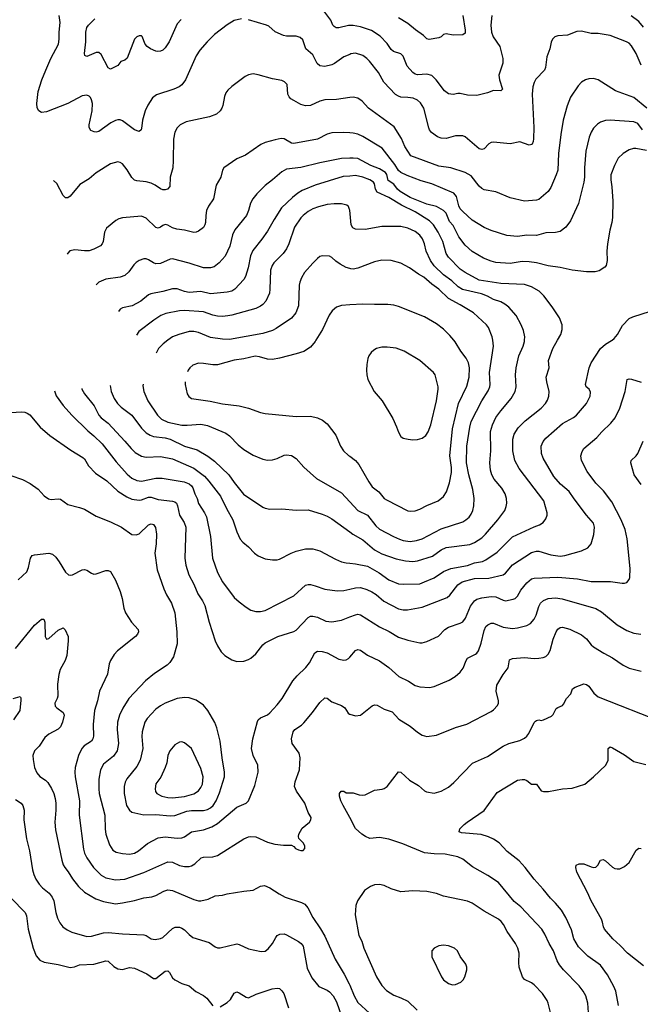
# Model space of a CAD drawing. Header units: inches. Extents: x 884691 to 1028259, y 526745 to 653629.
# Tile 224 of 241: x 997226 to 1002443, y 634419 to 642695. Entities that reach past the tile are written whole.
import ezdxf

# ---------------------------------------------------------------- set-up
doc = ezdxf.new("R2010")
doc.units = ezdxf.units.IN
doc.header["$MEASUREMENT"] = 0
for name, color, linetype in [('A9693', 7, 'Continuous'), ('A9694', 7, 'Continuous'), ('B0603', 7, 'Continuous'), ('B0604', 7, 'Continuous')]:
    doc.layers.add(name, color=color, linetype=linetype)

msp = doc.modelspace()

# ---------------------------------------------------------------- linework, layer by layer
at = {"layer": 'A9693', "color": 6}
for points, elevation in [([(998471.7, 640000), (998431.1, 639970), (998393, 639930), (998374.3, 639892.6)], 4000), ([(999715.4, 640000), (999709.3, 639990), (999670, 639942.2), (999613.5, 639906.5), (999550, 639885.5), (999409.8, 639850.2), (999350, 639839.7), (999310, 639840.8), (999241, 639861), (999206.4, 639866.4), (999110, 639845.4), (999030, 639833.6), (998890, 639795.3), (998850, 639794.3), (998770, 639805.8), (998730, 639806.6), (998681.2, 639790), (998656.8, 639770), (998641.5, 639750), (998635.9, 639734.3)], 4100), ([(998263.2, 639630.5), (998262.3, 639617.7), (998270.9, 639570), (998303.3, 639490), (998384.1, 639370), (998417.1, 639337.1), (998470, 639312), (998590, 639286.6), (998634.1, 639285.9), (998750, 639296.5), (998803.7, 639283.7), (998959.2, 639219.2), (998990, 639196), (999062, 639122), (999110, 639081.1), (999190, 639034.9), (999270, 639002.1), (999310, 638993.9), (999350, 638995.8), (999390, 639007.4), (999450, 639034.8), (999470, 639038.6), (999510.7, 639030.7), (999550, 639005.9), (999613.9, 638933.9), (999719.9, 638839.9), (999930, 638717), (1000000, 638643.7)], 4000), ([(998618.1, 639649.8), (998617.2, 639630), (998635.1, 639550), (998648, 639528), (998671.5, 639511.5), (998827.3, 639487.3), (998930, 639466), (999070, 639448), (999149.6, 639429.6), (999250, 639394.1), (999290, 639385.2), (999550, 639358.5), (999670, 639361.5), (999730, 639347.7), (999770.2, 639330), (999810, 639297.5), (999882.8, 639202.8), (999922.9, 639110), (999949.5, 639070), (999990, 639032.5), (1000000, 639025.4)], 4100), ([(997519.4, 639575.8), (997533.7, 639533.7), (997591.7, 639451.6), (997664.8, 639370), (997798, 639238), (997850, 639197.6), (997920.5, 639130), (998038.1, 638978.1), (998130, 638875.3), (998170, 638842.3), (998210, 638821.7), (998250, 638815.7), (998370, 638841.2), (998422.3, 638842.3), (998609.3, 638809.3), (998650, 638793.3), (998670, 638777.8), (998680.9, 638760.9), (998698, 638710), (998717.9, 638670), (998730, 638629.3), (998779.7, 638550), (998795.5, 638515.5), (998829.6, 638350), (998846.9, 638170), (998888.8, 638048.8), (998930.7, 637970.7), (999030, 637837.1), (999070, 637800.9), (999130, 637756.3), (999170, 637732.2), (999210, 637719.9), (999250, 637719.5), (999290, 637729.7), (999530, 637853.2), (999630, 637940.7), (999650, 637946.7), (999670, 637946.4), (999710, 637936.1), (999790, 637908.4), (999894.6, 637894.6), (999950, 637896.4), (1000000, 637908)], 3700), ([(997747.6, 639595.9), (997749.6, 639590), (997770.6, 639550), (997851, 639450), (997890.8, 639370), (997910, 639348.3), (997970, 639302.4), (998110, 639153.2), (998161.9, 639090), (998197.9, 639057.9), (998250, 639027.7), (998290, 639017.4), (998410, 639022.3), (998510, 639005.1), (998690, 638925.3), (998778.5, 638858.5), (998816.6, 638816.6), (998914.2, 638690), (998965.1, 638585.1), (999018.1, 638490), (999051.1, 638390), (999079.5, 638330), (999102.7, 638302.7), (999150, 638263.8), (999201, 638210), (999230, 638188.3), (999290, 638164.3), (999350, 638153.8), (999390, 638154.3), (999410, 638160.4), (999508.2, 638211.8), (999550, 638227.4), (999630, 638248), (999690, 638246.8), (999750, 638230), (999880.7, 638160.7), (999930, 638139.3), (999970, 638128.5), (1000000, 638125.7)], 3800), ([(997987.6, 639619.6), (997996, 639570), (998019.6, 639510), (998048.2, 639470), (998078.9, 639438.9), (998170, 639370), (998250, 639262.9), (998290, 639223.1), (998321.9, 639201.9), (998350, 639190.9), (998450, 639179.5), (998490, 639168.6), (998610, 639110.8), (998718.4, 639078.4), (998806.7, 639026.7), (998863.7, 638983.7), (998984.5, 638870), (999030, 638804.4), (999107.8, 638707.8), (999270, 638598.2), (999290, 638588.6), (999330, 638582.2), (999430, 638584.9), (999550, 638572), (999650, 638575.7), (999770, 638538.4), (999810, 638522.7), (999850, 638499.7), (1000000, 638389.9)], 3900), ([(997073, 639387), (997237.9, 639397.9), (997270, 639396.1), (997290, 639388.3), (997310, 639373.5), (997399.2, 639270), (997480.3, 639200.3), (997655.4, 639075.4), (997756.5, 639016.5), (997770, 639003.1), (997805.1, 638945.1), (997863, 638883), (997957.6, 638817.6), (998050, 638733.2), (998125.5, 638685.5), (998170, 638665.3), (998230, 638656.3), (998250, 638659), (998310, 638681.6), (998330, 638681.9), (998390, 638661.7), (998510, 638649.3), (998530, 638641.9), (998543, 638630), (998553.4, 638610), (998570.5, 638530), (998609.1, 638469.1), (998622.7, 638430), (998613, 638170), (998623.7, 638110), (998648.4, 638030), (998690.3, 637950), (998724.3, 637870), (998764.1, 637810), (998783.5, 637770), (998817.6, 637630), (998870, 637473.6), (998890, 637431.1), (998920.9, 637380.9), (998950.1, 637350.1), (999010, 637314.7), (999050, 637301.8), (999110, 637304.5), (999150, 637317.5), (999170, 637329.6), (999210, 637363.6), (999270, 637441.1), (999290, 637458.1), (999395.4, 637510), (999530, 637553.9), (999550, 637564.5), (999650, 637669.1), (999670, 637680.2), (999690, 637682.8), (999730, 637672.8), (999800, 637640), (999850, 637633.5), (999930, 637648.1), (1000000, 637674.9)], 3600), ([(997150, 638865), (997250, 638829.5), (997315.2, 638795.2), (997381.6, 638750), (997432.2, 638692.2), (997467.7, 638667.7), (997490, 638662.2), (997550, 638667.8), (997570, 638665.5), (997630, 638619.1), (997730, 638595.6), (997770, 638581.6), (997870, 638521.1), (997990, 638474.5), (998083, 638430), (998170, 638368.9), (998204.6, 638364.6), (998230, 638373.9), (998310, 638449.7), (998330, 638457), (998350, 638452), (998367, 638427), (998377, 638370), (998372.9, 638290), (998361.2, 638210), (998382.6, 638070), (998437, 637910), (998460.1, 637860.1), (998501.3, 637790), (998528.8, 637710), (998548.1, 637550), (998549.8, 637450), (998520.1, 637340.1), (998489.3, 637290.7), (998465.9, 637270), (998359.3, 637200.7), (998282.9, 637137.1), (998144, 636990), (998091.8, 636908.2), (998063.9, 636850), (998049, 636790), (998045.8, 636730), (998056, 636610), (998046.7, 636550), (998014.7, 636505.3), (997930, 636436.2), (997904.6, 636390), (997892.4, 636312.4), (997889.8, 636229.8), (997894.8, 636190), (997942.2, 636010), (997943.3, 635890), (997949.5, 635849.5), (997980.5, 635760.5), (998010, 635713.9), (998037.7, 635697.7), (998090, 635687.2), (998150, 635682.3), (998190.7, 635689.3), (998224.7, 635710), (998299.9, 635770), (998390, 635819.2), (998450, 635826.6), (998550, 635816.8), (998590, 635819.2), (998610, 635827.6), (998671.6, 635868.4), (998770, 635886.3), (998841.7, 635910), (998890, 635939.4), (999050, 636076.7), (999130, 636109.5), (999150, 636128.5), (999202.7, 636257.3), (999230.7, 636370), (999226.8, 636430), (999188.6, 636510), (999174.2, 636570), (999185.4, 636650), (999224.4, 636795.6), (999231.1, 636808.9), (999250, 636826.5), (999310, 636852.7), (999330, 636869.4), (999390, 636934.9), (999433.1, 636990), (999521.6, 637138.4), (999559.2, 637180.8), (999630.9, 637249.1), (999661.6, 637290), (999707.2, 637372.8), (999730, 637388.6), (999770, 637383.9), (999810, 637372.2), (999910, 637320.7), (999950, 637311.3), (999970, 637314.2), (999990, 637324.4), (1000000, 637336)], 3500), ([(997212, 637988), (997284.5, 638055.5), (997299.5, 638090), (997316.3, 638170), (997329.6, 638190.4), (997350, 638197.9), (997470, 638211.1), (997501.5, 638201.5), (997530, 638177), (997558.7, 638138.7), (997610, 638051.3), (997635.5, 638030), (997650, 638026.1), (997670, 638028.9), (997750, 638072.3), (997770, 638074.4), (997790, 638068), (997830, 638041.7), (997850, 638035.8), (997870, 638037.2), (997950, 638064), (997970, 638066.1), (997990, 638058), (998030, 637983.2), (998070.1, 637889.9), (998088.5, 637830), (998100.8, 637750), (998114.4, 637710), (998165.1, 637630), (998221.1, 637570), (998224.8, 637550), (998216.8, 637530), (998198.2, 637510), (998046.9, 637390), (998020.3, 637359.7), (997988.8, 637310), (997978.9, 637281.1), (997965.2, 637194.8), (997896.4, 637050), (997879.9, 636970), (997855.6, 636890), (997842.3, 636770), (997845.8, 636674.2), (997841.6, 636650), (997829.1, 636630), (997769, 636591), (997749, 636570), (997720.5, 636510), (997693.1, 636410), (997688.8, 636370), (997691.2, 636330), (997730, 636130), (997727.2, 636010), (997762.2, 635722.2), (997770.8, 635690), (997789.1, 635650), (997846.2, 635570), (997910, 635503.7), (997950, 635483.2), (998030, 635464.9), (998110, 635471.5), (998270, 635526.7), (998470, 635617.4), (998510, 635614), (998570, 635586.8), (998610, 635576.9), (998650, 635578.1), (998670, 635583.5), (998699.3, 635600.7), (998750.9, 635649.1), (998770, 635656), (998850, 635659.9), (998890, 635671.3), (999110, 635810.6), (999150, 635828), (999170, 635830.6), (999210, 635826.6), (999310, 635781.5), (999370, 635764.6), (999443.5, 635756.5), (999510, 635757.8), (999530, 635745.8), (999545, 635730), (999570, 635716.6), (999590, 635711), (999607.9, 635712.1), (999623.1, 635730), (999622.5, 635750), (999610, 635777.7), (999573.4, 635813.4), (999569.8, 635830), (999573.6, 635850), (999601.3, 635898.7), (999661.1, 635950), (999674.1, 635970), (999676.6, 635990), (999651.7, 636031.7), (999621.7, 636110), (999551.9, 636210), (999536.2, 636250), (999542.2, 636290), (999578.3, 636390), (999585.2, 636490), (999574.9, 636530), (999517, 636610), (999512.1, 636650), (999525.3, 636710), (999538.9, 636730), (999594, 636766), (999614.4, 636785.6), (999688.8, 636871.2), (999750, 636954.6), (999790, 636994.1), (999810, 636992.3), (999850, 636962.7), (999932.4, 636930), (999960.4, 636910), (999986.8, 636866.8), (999997.3, 636857.3), (1000000, 636856.6)], 3400), ([(997190, 637408.9), (997350, 637604.6), (997410, 637657.4), (997430, 637656.9), (997436.4, 637630), (997441.3, 637510), (997450, 637487.4), (997470, 637493.3), (997550, 637563), (997590, 637583.2), (997607.8, 637567.8), (997632.7, 637510), (997634, 637474), (997621.9, 637350), (997609.1, 637310), (997567.4, 637232.6), (997553.8, 637190), (997542.7, 637110), (997546, 637010), (997541.8, 636990), (997521.8, 636950), (997525.3, 636925.3), (997537.7, 636910), (997590.7, 636870.7), (997598.7, 636850), (997585.5, 636790), (997569.1, 636750.9), (997549.1, 636730.9), (997471.6, 636690), (997438.4, 636661.6), (997390.9, 636590), (997350, 636548.3), (997336.8, 636510), (997337.8, 636477.8), (997350.8, 636410), (997370, 636366.1), (997394.2, 636334.2), (997443.3, 636303.3), (997463.2, 636283.2), (997494.3, 636234.3), (997513.7, 636190), (997524.6, 636150), (997528.5, 636110), (997529.4, 636050), (997522, 635950), (997525.7, 635885.7), (997579.8, 635630), (997592.1, 635592.1), (997604.4, 635570), (997633, 635533), (997670, 635472.5), (997718.9, 635410), (997770, 635362.9), (997865.3, 635305.3), (997930, 635282), (998030, 635264.7), (998090, 635271.5), (998190, 635290.9), (998270, 635313.5), (998337.1, 635322.9), (998370, 635334.8), (998436.4, 635370), (998470, 635381.4), (998510, 635375.3), (998690, 635299.4), (998730, 635290.1), (998750, 635290.1), (998810, 635302.1), (998870, 635331.3), (998930, 635335.8), (998970, 635346.7), (999109.2, 635370.8), (999190, 635377.7), (999250, 635411.6), (999283.1, 635416.9), (999330, 635398.1), (999406.5, 635346.5), (999458.4, 635318.4), (999594.8, 635274.8), (999622, 635262), (999649.2, 635229.2), (999689.7, 635150), (999754.5, 635054.5), (999790.6, 634990.6), (999879.4, 634799.4), (999952.7, 634672.7), (999995.3, 634590), (1000000, 634579.1)], 3300), ([(997170, 636990.1), (997230, 637005.2), (997235.2, 636995.2), (997235.7, 636975.7), (997226, 636890), (997174.8, 636810)], 3200), ([(1000000, 635989.6), (999945.5, 636090), (999926.9, 636130), (999915.6, 636170), (999915, 636190), (999928.2, 636210), (999950, 636210.2), (999970, 636197.3), (1000000, 636196.9)], 3300), ([(997190, 636139.5), (997237.4, 636110), (997252.8, 636090), (997262.7, 636050), (997260.2, 635970), (997282, 635810), (997307.7, 635710), (997333.5, 635550), (997344.8, 635510), (997362.1, 635470), (997390, 635430.1), (997418.8, 635398.8), (997473.6, 635353.6), (997499.7, 635319.7), (997512.9, 635290), (997530.3, 635190.3), (997543.7, 635143.7), (997563.7, 635103.7), (997589.8, 635069.8), (997624.2, 635044.2), (997664.6, 635024.6), (997790, 634988.9), (997830, 634992.3), (997930, 635020.9), (997970, 635021.8), (998090, 635011.4), (998270, 635003.8), (998290, 634996.5), (998330, 634970.5), (998364.5, 634964.5), (998408.8, 634971.2), (998430, 634981), (998510, 635057), (998533.3, 635066.8), (998570, 635067.4), (998590, 635059.9), (998610, 635045.5), (998650, 635006), (998682.1, 634982.1), (998819.3, 634939.3), (998870, 634902.7), (998890, 634893.5), (998910, 634893.8), (999050, 634926.4), (999070, 634922.5), (999150, 634886), (999255.6, 634864.4), (999290, 634867.2), (999315.7, 634884.3), (999350.5, 634929.5), (999377.9, 634982.1), (999390, 634996.2), (999411.8, 635008.2), (999448.7, 635011.3), (999470, 635003.8), (999570, 634947.8), (999593.4, 634930), (999607.8, 634907.8), (999642.5, 634722.4), (999681.6, 634641.6), (999742.1, 634570), (999810, 634539.1), (999830, 634523.7), (999859.9, 634490), (999890, 634439), (999933.5, 634310)], 3200), ([(997153, 635310), (997271.6, 635190), (997283.5, 635163.5), (997296.1, 635050), (997339.5, 634890), (997365.7, 634825.7), (997396.2, 634790), (997432.7, 634772.7), (997550, 634752.5), (997650, 634727.4), (997686.9, 634733.1), (997730, 634750), (997850, 634755.6), (997950, 634783.2), (997970, 634781.2), (998017.9, 634737.9), (998050, 634718.6), (998090, 634710.5), (998150, 634727.3), (998190, 634722), (998295.3, 634675.3), (998350, 634635.2), (998370, 634637.4), (998450, 634698.2), (998470, 634701.1), (998486.6, 634686.6), (998510, 634642.7), (998530, 634623.6), (998590, 634594), (998650, 634573.5), (998705.6, 634525.6), (998772, 634492), (998798.9, 634470), (998850, 634406.9)], 3100), ([(998910, 634397.7), (998970, 634434.1), (998999, 634461), (999030, 634511.8), (999050, 634523), (999070, 634516.9), (999130, 634478.5), (999150, 634474.4), (999215, 634505), (999349.4, 634549.4), (999390, 634555.6), (999410, 634550.8), (999430, 634533.7), (999445.9, 634510), (999486.7, 634390)], 3100)]:
    msp.add_lwpolyline(points, dxfattribs=dict(at, elevation=elevation))
for points, elevation in [([(998610, 636998.1), (998550, 636988.2), (998450, 636949.1), (998410, 636928.1), (998370, 636899.3), (998297.2, 636822.8), (998278.9, 636790), (998254.5, 636710), (998253.5, 636670), (998262.2, 636570), (998239, 636470), (998210, 636416.6), (998125.7, 636314.3), (998112.7, 636287.3), (998105, 636250), (998104.2, 636190), (998124.3, 636090), (998148.1, 636050), (998170, 636035.1), (998270, 636011.9), (998370, 636014.7), (998490, 636003.9), (998530, 636006.1), (998630, 636043.1), (998671.3, 636048.7), (998771.4, 636048.6), (998804, 636056), (998830, 636070), (998852.4, 636090), (998877.7, 636130), (998904.3, 636195.7), (998946.3, 636330), (998948.3, 636370), (998926.8, 636490), (998911.9, 636630), (998884.2, 636744.2), (998867.8, 636787.8), (998808.5, 636888.5), (998772.4, 636932.4), (998710, 636976.4), (998650, 636995.6)], 3600), ([(998590, 636624.3), (998570, 636623), (998530, 636600.8), (998486.7, 636550), (998471.2, 636510), (998462.2, 636450), (998450, 636409.8), (998411.6, 636328.4), (998370, 636271.3), (998364.6, 636230), (998368.3, 636208.3), (998379.2, 636190), (998420.2, 636170), (998470, 636158.5), (998510, 636154.8), (998610, 636166.2), (998690, 636188.6), (998730, 636214.1), (998750, 636240.3), (998762, 636270), (998767.7, 636330), (998750, 636400.8), (998669.6, 636569.6), (998610, 636615.6)], 3700)]:
    msp.add_lwpolyline(points, close=True, dxfattribs=dict(at, elevation=elevation))
at = {"layer": 'A9694', "color": 6}
for points, elevation in [([(999090, 642702.6), (999030, 642687.5), (998970, 642652.7), (998862.6, 642570), (998801.1, 642510), (998741.1, 642438.9), (998709, 642391), (998619.8, 642190), (998590, 642147.9), (998566.1, 642130), (998521.2, 642110), (998375.5, 642064.5), (998341.7, 642038.2), (998303.1, 641976.9), (998281.1, 641930), (998257.1, 641850), (998250, 641781.1), (998245.7, 641770), (998230, 641755.5), (998190, 641770.2), (998090, 641843.9), (998070, 641851.8), (998050, 641853.1), (998030, 641848.9), (997990.7, 641829.3), (997890, 641755.7), (997870, 641750.9), (997853.1, 641753.1), (997824.9, 641764.9), (997811, 641790), (997809.9, 641810), (997836.4, 641930), (997837.4, 641990), (997830, 642022.2), (997819.9, 642039.9), (997810, 642051.9), (997790, 642061.2), (997750, 642055.6), (997629.9, 641990.1), (997450, 641920.1), (997410, 641914.8), (997387.7, 641927.7), (997373.9, 641953.9), (997369.4, 641990), (997382.3, 642090), (997411.2, 642188.8), (997444.5, 642270), (997488.2, 642370), (997551.7, 642490), (997557.4, 642530), (997557.1, 642590), (997567.4, 642670), (997557.7, 642730)], 3400), ([(998584, 642696), (998550, 642660.1), (998482.4, 642510), (998450, 642459.5), (998430, 642439.3), (998410, 642430.3), (998387.8, 642427.8), (998370, 642429.9), (998326.5, 642450), (998298.3, 642470), (998280.1, 642490), (998254.9, 642554.9), (998250, 642560.3), (998230, 642559.5), (998210, 642550.4), (998190, 642529.8), (998130, 642372.7), (998110, 642355.2), (998077.5, 642342.5), (998051.1, 642308.9), (997990, 642278.7), (997970, 642289), (997910, 642402), (997890, 642418.1), (997870, 642419.7), (997790, 642384.9), (997774.2, 642394.3), (997769.9, 642410), (997781.8, 642510), (997782.5, 642590), (997791.6, 642630), (997803.7, 642650), (997857.8, 642702.2)], 3300), ([(1000000, 642403.1), (999950, 642381.5), (999873.5, 642326.5), (999850, 642315.2), (999790, 642301.8), (999750, 642308.2), (999727.7, 642327.7), (999690, 642399.2), (999632.1, 642450), (999604.9, 642524.9), (999585.2, 642545.2), (999550, 642556.4), (999470, 642557.6), (999442.5, 642562.5), (999373, 642593), (999319.6, 642639.6), (999300.7, 642650), (999150, 642694.9)], 3400), ([(1000000, 642644.9), (999990, 642644.9), (999910, 642627), (999887.2, 642627.2), (999870, 642636.6), (999859.2, 642650), (999840.3, 642690), (999783.8, 642770)], 3300), ([(1000000, 642040), (999890, 642022.7), (999790, 642020.1), (999750, 642009.3), (999670, 641973.4), (999629.7, 641969.7), (999590, 641983.1), (999530, 642015.5), (999505.9, 642030), (999490, 642045.9), (999479.4, 642070), (999474.7, 642150), (999453.5, 642173.5), (999430, 642184.3), (999350, 642197.1), (999230, 642232.1), (999190, 642239.4), (999150, 642231.6), (999122, 642218), (999010, 642134.2), (998976.4, 642103.6), (998959.6, 642080.5), (998946.3, 642050), (998933.8, 641973.8), (998924.8, 641950), (998910, 641927.9), (998879.7, 641900.3), (998822.6, 641877.4), (998624.5, 641835.5), (998575.4, 641810), (998550, 641786.8), (998530.4, 641749.6), (998519.4, 641690), (998517.5, 641510), (998512.7, 641450), (998491.6, 641370), (998486.7, 641293.3), (998468.5, 641271.5), (998450, 641265), (998430, 641266.2), (998410, 641272.5), (998364.4, 641304.4), (998330, 641321), (998290, 641330.9), (998210, 641339.7), (998190, 641346.7), (998170, 641368.6), (998130, 641431.8), (998090, 641482.2), (998070, 641495.2), (998050, 641499.3), (997990, 641484.7), (997870, 641409), (997810, 641357.1), (997731.3, 641308.7), (997650, 641210.5), (997630, 641196.9), (997610, 641198.3), (997590, 641216.5), (997538.6, 641318.6), (997509.6, 641342.8)], 3500), ([(1000000, 641742.6), (999950, 641746), (999850, 641743.9), (999810, 641732.9), (999730, 641689.9), (999530, 641652.9), (999510, 641657.7), (999450, 641694.6), (999423.8, 641696.2), (999373.7, 641686.3), (999290, 641662.6), (999252.9, 641647.1), (999124.4, 641555.6), (999050, 641526.4), (998942, 641450), (998930.1, 641429.9), (998916.9, 641370), (998876.8, 641303.2), (998853.8, 641190), (998813.5, 641126.5), (998797.1, 641090), (998790.3, 641050), (998788.9, 640990), (998782.5, 640970), (998770, 640947.8), (998730, 640916.4), (998710, 640908.4), (998690, 640906.5), (998610, 640926.5), (998545.9, 640934.1), (998510, 640944.8), (998470, 640967.7), (998450, 640972.5), (998430, 640966.4), (998410, 640950.7), (998390, 640943.6), (998370, 640949.2), (998290, 641027.8), (998250, 641043), (998090, 641028.3), (998060.2, 641019.8), (998034.1, 641005.9), (997957, 640943), (997939, 640910), (997928.4, 640830), (997920.4, 640810), (997905, 640795), (997850, 640766.7), (997810, 640752.7), (997770, 640751.4), (997690, 640761.9), (997648.7, 640751.3), (997630, 640731.4), (997625.6, 640724.4)], 3600), ([(1000000, 641530.4), (999930, 641527.5), (999750, 641491.4), (999590, 641452.7), (999470, 641439.1), (999430, 641415.8), (999351.8, 641348.2), (999290, 641302.3), (999218.4, 641230), (999186.6, 641190), (999166.2, 641153.8), (999150.3, 641090), (999131.6, 641050), (999033.3, 640930), (999014.6, 640885.4), (998991.4, 640790), (998952.1, 640707.9), (998901.5, 640650), (998861.7, 640618.3), (998830, 640609.5), (998770, 640608.8), (998650, 640648.8), (998510, 640685.2), (998490, 640682.9), (998410, 640646.9), (998370, 640644), (998350, 640651.4), (998310, 640676.6), (998290, 640684.1), (998270, 640684.7), (998230, 640671.6), (998204.6, 640655.4), (998185.1, 640634.9), (998144.6, 640575.4), (998110, 640546.1), (998070, 640529.7), (997950, 640514), (997890.6, 640489.4), (997870.4, 640469.6), (997869.4, 640467.5)], 3700), ([(1000000, 641380.5), (999944, 641376), (999710, 641303.4), (999601.7, 641258.3), (999564, 641236), (999519.5, 641200.5), (999427.8, 641112.2), (999364.5, 641015.5), (999310, 640916.7), (999262.5, 640850), (999184.9, 640755.1), (999167, 640710), (999147, 640610), (999123.5, 640536.5), (999110, 640510.4), (999034.4, 640430), (999010, 640412.3), (998970, 640404.3), (998830, 640391.4), (998750, 640409.7), (998650, 640402.5), (998610, 640409.9), (998550, 640431.8), (998510, 640433.9), (998430, 640409.3), (998328.9, 640391.1), (998310, 640382.2), (998244.5, 640330), (998172.5, 640290), (998090, 640272.4), (998070, 640260.5), (998057.6, 640242.1)], 3800), ([(1000000, 641095), (999999.6, 641099.6), (999990, 641123.6), (999975.7, 641135.7), (999930, 641146.2), (999870, 641147.4), (999810, 641140.3), (999737.6, 641122.4), (999690, 641104.1), (999650, 641081.7), (999610, 641050.3), (999590, 641028.1), (999536.7, 640950), (999488.2, 640810), (999468.5, 640770), (999439.6, 640730), (999362.6, 640650), (999348.6, 640630), (999335.6, 640590), (999329.6, 640430), (999324.6, 640395.4), (999294.1, 640330), (999270, 640302.3), (999250, 640286.6), (999210, 640266.4), (999010, 640210.2), (998975.1, 640204.9), (998930, 640201.3), (998890, 640204.4), (998850, 640212.3), (998770, 640239), (998610, 640251), (998570, 640247.6), (998455, 640225), (998412.6, 640207.4), (998354.3, 640170), (998226.7, 640073.3), (998207.8, 640043.7)], 3900), ([(1000000, 640603.6), (999970, 640613.3), (999920.9, 640640.9), (999884.9, 640664.9), (999850, 640696.1), (999830, 640706.9), (999770, 640711.5), (999750, 640703.4), (999730, 640688.3), (999690, 640649.4), (999620.1, 640570), (999593.7, 640526.3), (999580.4, 640490), (999576.2, 640463.8), (999569.6, 640290), (999548.5, 640230), (999510, 640186.1), (999381.8, 640098.2), (999350, 640083.3), (999270, 640057.5), (998990, 640006.6), (998930, 640009.6), (998830, 640024.2), (998730, 640065.6), (998690, 640074.7), (998650, 640074.8), (998563.7, 640050), (998510, 640028.3), (998471.7, 640000)], 4000), ([(1000000, 640296.9), (999930, 640292), (999890, 640278.3), (999852.2, 640247.8), (999828.5, 640211.5), (999770.4, 640090), (999715.4, 640000)], 4100)]:
    msp.add_lwpolyline(points, dxfattribs=dict(at, elevation=elevation))
at = {"layer": 'B0603', "color": 6}
for points, elevation in [([(1000000, 638643.7), (1000070, 638570.4), (1000150, 638529.2), (1000220.8, 638440.8), (1000250, 638412.3), (1000369.1, 638350), (1000417.9, 638330), (1000450, 638318.8), (1000510, 638308.7), (1000563, 638317), (1000609.8, 638330.2), (1000770, 638415.6), (1000950, 638475), (1000976.5, 638490), (1001005.2, 638514.8), (1001022, 638538), (1001036.2, 638570), (1001045.2, 638610), (1001046.4, 638670), (1001034.1, 638746), (1001001.7, 638870), (1000981.7, 638970), (1000986.3, 639110), (1001010.8, 639269.1), (1001022.8, 639317.2), (1001111, 639490), (1001164, 639576), (1001179.7, 639610), (1001182.3, 639630), (1001176.8, 639730), (1001208.8, 639950), (1001202.8, 640000)], 4000), ([(1000000, 638125.7), (1000050, 638120.9), (1000150, 638101.4), (1000247, 638047), (1000330, 637988), (1000410, 637953.1), (1000450, 637950), (1000590, 637953.4), (1000630, 637969.8), (1000710, 638004.3), (1000790, 638056.2), (1000850, 638082.7), (1000990, 638107.1), (1001050, 638129.4), (1001117.7, 638142.3), (1001145.9, 638154.1), (1001240.2, 638219.8), (1001370, 638348.9), (1001550, 638432.8), (1001597.3, 638450), (1001626.9, 638470), (1001650, 638500.2), (1001660.1, 638530), (1001660.1, 638550), (1001633.5, 638650), (1001424, 638924), (1001388.3, 638990), (1001372.8, 639070), (1001370.9, 639169.1), (1001383.6, 639210), (1001415.3, 639264.7), (1001476.5, 639323.5), (1001610.8, 639429.2), (1001647.6, 639470), (1001663.2, 639496.8), (1001674.7, 639530), (1001677.4, 639570), (1001656.4, 639650), (1001651.9, 639690), (1001677.7, 639770), (1001672, 639830), (1001709, 639930), (1001746.8, 640000)], 3800), ([(1000000, 639025.4), (1000049.7, 638989.7), (1000077.5, 638957.5), (1000160.1, 638810), (1000189.1, 638769.1), (1000246, 638726), (1000290, 638671.6), (1000310, 638658.4), (1000490, 638568), (1000510, 638563.7), (1000550, 638566.2), (1000590, 638579.7), (1000650, 638612), (1000744.5, 638650), (1000790, 638687.8), (1000814.1, 638725.9), (1000837.9, 638802.1), (1000857, 638890), (1000856.3, 638930), (1000841.6, 639030), (1000864.7, 639255.3), (1000913.7, 639470), (1000985.3, 639614.7), (1001005.6, 639690), (1001007.3, 639770), (1000998.5, 639810), (1000980.2, 639850), (1000933.3, 639910), (1000886.3, 639986.3), (1000875.1, 640000)], 4100), ([(1000000, 638389.9), (1000027.2, 638370), (1000110, 638323), (1000210, 638238.6), (1000270, 638204.6), (1000390, 638163), (1000470, 638146), (1000530, 638141.9), (1000570, 638147.9), (1000695.3, 638184.7), (1000770, 638238.1), (1000810, 638257.8), (1001010, 638285), (1001050, 638301.6), (1001110, 638341.3), (1001140.6, 638370), (1001246.6, 638490), (1001304.1, 638570), (1001316.7, 638603.3), (1001320.1, 638630), (1001317.5, 638670), (1001306.1, 638710), (1001278.5, 638758.5), (1001214, 638834), (1001195.5, 638870), (1001183, 638910), (1001177.9, 638970), (1001185.9, 639070), (1001185.3, 639234.7), (1001199.7, 639290), (1001230, 639351.8), (1001270, 639406.9), (1001357.1, 639510), (1001392.1, 639570), (1001399.3, 639610), (1001394, 639710), (1001399.2, 639770), (1001422, 639870), (1001457.6, 639950), (1001470, 639990), (1001470.3, 640000)], 3900), ([(1000000, 637908), (1000050, 637919.6), (1000090, 637921.5), (1000145.4, 637905.5), (1000187.1, 637887.1), (1000223, 637863), (1000287.2, 637807.2), (1000410, 637742.7), (1000450, 637734.6), (1000485.2, 637734.8), (1000610, 637756.1), (1000820.5, 637839.5), (1000842.4, 637857.7), (1000910, 637943.7), (1000945.6, 637970), (1001050, 637999), (1001170, 638001.2), (1001290, 638028.6), (1001310, 638043.8), (1001370, 638114.2), (1001530, 638217.9), (1001570, 638228), (1001590, 638227.1), (1001690, 638198), (1001770, 638185.7), (1001810, 638191.9), (1001948.9, 638231.1), (1002003.3, 638256.7), (1002030.8, 638290), (1002052.7, 638367.3), (1002059.2, 638430), (1002050, 638464.5), (1001989.9, 638530), (1001886.4, 638666.4), (1001845.2, 638730), (1001773.4, 638790), (1001716.8, 638856.8), (1001625.4, 639010), (1001613.6, 639050), (1001610.3, 639110), (1001627.1, 639150), (1001650, 639177.7), (1001790, 639301.8), (1001880.7, 639350), (1001907.1, 639370), (1001992.3, 639470), (1002021.3, 639530), (1002023.8, 639563.8), (1002014, 639590), (1001987.6, 639610), (1001981.4, 639630), (1002014.3, 639770), (1002029, 639810), (1002108.3, 639931.6), (1002150, 639968.4), (1002202.5, 639997.6), (1002205.5, 640000)], 3700), ([(1000000, 637674.9), (1000050, 637693.9), (1000070, 637697), (1000090, 637693.9), (1000250, 637592.3), (1000331.4, 637551.4), (1000410, 637504.9), (1000490, 637478.8), (1000590, 637457.2), (1000610, 637456.9), (1000650, 637468.6), (1000745.7, 637514.3), (1000800.7, 637570), (1000830, 637589.7), (1000930, 637622.2), (1000950, 637633.5), (1000974.9, 637665.1), (1001015.6, 637764.4), (1001050, 637809.1), (1001070, 637823.1), (1001110, 637835.7), (1001190, 637846.6), (1001230, 637843.3), (1001290, 637815.2), (1001310, 637811.4), (1001375.8, 637824.2), (1001390, 637830.6), (1001410, 637849.4), (1001439.4, 637900.6), (1001490, 637961.7), (1001530, 637994.1), (1001550, 638002), (1001750, 638010.2), (1001916.7, 637996.7), (1002030, 637972.4), (1002193.7, 637973.8), (1002290, 637958.1), (1002310, 637957.9), (1002330, 637965.5), (1002350, 637989.1), (1002354.6, 638005.5), (1002358.7, 638081.3), (1002331.9, 638331.9), (1002315.1, 638410), (1002282.1, 638490), (1002203.2, 638643.2), (1002133.7, 638733.7), (1002070, 638800.1), (1001996.8, 638896.8), (1001949.1, 638990), (1001943.2, 639030), (1001953.9, 639066.1), (1001968.8, 639091.2), (1002078, 639182), (1002120.3, 639230), (1002196.4, 639303.6), (1002230.7, 639349.3), (1002271.4, 639430), (1002317.4, 639570), (1002332.6, 639670), (1002350, 639677.2), (1002370, 639674.5), (1002450, 639647.4)], 3600), ([(1002450, 638787.8), (1002390.8, 638870), (1002362.7, 638970), (1002365.4, 638990), (1002407.8, 639030), (1002422.2, 639050), (1002467.9, 639152.1)], 3500), ([(1000000, 637336), (1000050, 637393.9), (1000070, 637402.6), (1000090, 637396.2), (1000150, 637352.5), (1000250, 637306.1), (1000330, 637249.1), (1000414.7, 637174.7), (1000495.1, 637135.1), (1000550, 637098.8), (1000590, 637088), (1000670, 637082.9), (1000710, 637090.1), (1000837.2, 637142.8), (1000886.2, 637173.8), (1000928.2, 637211.8), (1000954.3, 637245.7), (1000979.1, 637310), (1000990.8, 637329.2), (1001058.6, 637361.4), (1001070.4, 637369.6), (1001084.1, 637390), (1001105.7, 637454.3), (1001130, 637562.1), (1001145.6, 637594.4), (1001161.3, 637610), (1001190, 637622.2), (1001210, 637622.5), (1001290, 637589.8), (1001370, 637579.1), (1001410, 637583.1), (1001490, 637602.7), (1001519.3, 637620.7), (1001550, 637657), (1001567, 637690), (1001590, 637763.6), (1001605.7, 637790), (1001630, 637813.3), (1001669.5, 637830.5), (1001730, 637836.1), (1001787.2, 637827.2), (1002070, 637745.6), (1002117.5, 637717.5), (1002250, 637608.5), (1002330, 637561.4), (1002390, 637538.8), (1002448.6, 637531.4)], 3500), ([(1000000, 636856.6), (1000050, 636843.7), (1000090, 636850.1), (1000190, 636928.3), (1000210, 636935.8), (1000230, 636932.1), (1000290, 636899.9), (1000356.3, 636876.3), (1000414.5, 636814.5), (1000510, 636757.6), (1000570, 636707.3), (1000610, 636681.2), (1000650, 636670.1), (1000730, 636682.5), (1000890, 636745), (1000985.1, 636774.9), (1001190, 636880.1), (1001210, 636894.5), (1001242.7, 636930), (1001251.2, 636950), (1001251.5, 636970), (1001232.3, 637050), (1001237.5, 637102.5), (1001290, 637190.1), (1001333.9, 637246.1), (1001344.8, 637315.2), (1001370, 637325.4), (1001470, 637333.8), (1001550, 637325.5), (1001590, 637327.3), (1001626.9, 637333.1), (1001650, 637342.2), (1001670, 637361.4), (1001686.3, 637393.7), (1001711.7, 637488.3), (1001736.8, 637550), (1001750, 637571.9), (1001770, 637585.5), (1001790, 637588.7), (1001850, 637571), (1001950, 637523.5), (1001990, 637492.1), (1002030, 637441.6), (1002050, 637424.3), (1002135.6, 637370), (1002209.1, 637330), (1002299.2, 637270), (1002350, 637245.4), (1002450, 637220.2)], 3400), ([(1000000, 636196.9), (1000030, 636196.6), (1000080.5, 636180.5), (1000110, 636177.1), (1000130, 636181), (1000210, 636218.3), (1000273.7, 636226.3), (1000290, 636232.1), (1000314.8, 636250), (1000410, 636373.6), (1000430, 636371.3), (1000503.3, 636303.3), (1000579.3, 636259.3), (1000630, 636212.2), (1000644.8, 636204.8), (1000710, 636193.5), (1000770, 636209.7), (1000830, 636245.1), (1000876.7, 636283.3), (1001033.8, 636446.2), (1001157.4, 636502.6), (1001291.1, 636590), (1001339.4, 636610), (1001430, 636637.1), (1001470, 636656.3), (1001490, 636673.9), (1001505, 636695), (1001550, 636786.4), (1001562.1, 636797.9), (1001570, 636805), (1001590, 636809.5), (1001610, 636805.1), (1001630, 636809.5), (1001697.9, 636842.1), (1001710, 636854), (1001735.8, 636904.1), (1001750, 636915.1), (1001788.7, 636931.3), (1001798.7, 636941.3), (1001822, 636990), (1001859.3, 637030), (1001874.6, 637070), (1001895, 637085), (1001970, 637113.3), (1001990, 637108.1), (1002010, 637093.3), (1002053.3, 637033.3), (1002090, 637002.9), (1002630, 636789.6)], 3300), ([(1002259, 634410), (1002236.8, 634530), (1002221.7, 634570), (1002166.9, 634666.9), (1002110, 634747.2), (1002003.3, 634823.3), (1001922.5, 634902.5), (1001885.4, 634970), (1001863.9, 635043.9), (1001817.5, 635150), (1001780.2, 635210), (1001731.3, 635270), (1001687.7, 635310), (1001627.1, 635387.1), (1001550, 635470), (1001476, 635570), (1001424.6, 635624.6), (1001323.4, 635703.4), (1001256.2, 635776.2), (1001208.5, 635808.5), (1001167.5, 635827.5), (1001106.5, 635846.5), (1000941.3, 635861.3), (1000921.1, 635870), (1000927.1, 635892.9), (1000961.4, 635930), (1000986.9, 635950), (1001131.9, 636048.1), (1001241, 636199), (1001410, 636302.2), (1001450, 636310.1), (1001470, 636308), (1001490, 636299.3), (1001530, 636268.3), (1001570, 636269.1), (1001610, 636214.3), (1001630, 636207.5), (1001672.2, 636207.8), (1001790, 636231.6), (1001870, 636236.8), (1001977.4, 636270), (1002050, 636330.2), (1002154.6, 636430), (1002172.9, 636470), (1002172.1, 636567.9), (1002190, 636582.6), (1002210, 636575.2), (1002310, 636515.3), (1002390, 636461.3), (1002490, 636434.9)], 3200), ([(1002007.8, 634350), (1002001.5, 634430), (1001984.6, 634490), (1001962.8, 634530), (1001930, 634574.6), (1001797.3, 634710), (1001765, 634750), (1001745.1, 634785.1), (1001712.9, 634870), (1001678.1, 634930), (1001641.6, 635010), (1001616.4, 635050), (1001438.4, 635238.4), (1001384, 635284), (1001250, 635441.8), (1001161.5, 635501.5), (1001033.7, 635573.7), (1000950, 635640.5), (1000910, 635660.1), (1000802.4, 635682.4), (1000710, 635684), (1000630, 635691.7), (1000447.9, 635767.9), (1000330, 635808.2), (1000250, 635820.2), (1000170, 635814.1), (1000131.9, 635830), (1000101.4, 635850), (1000050, 635897.5), (1000000, 635989.6)], 3300), ([(1002470, 634742.9), (1002335.1, 634850), (1002274.7, 634914.7), (1002212.7, 634970), (1002143.8, 635050), (1002133.7, 635070), (1002126.4, 635110), (1002115.8, 635135.8), (1002030, 635289.2), (1002000.1, 635360.1), (1001909.9, 635530), (1001901.4, 635570), (1001903.6, 635590), (1001930, 635600.9), (1001970, 635600.5), (1002030, 635574.9), (1002050, 635569.4), (1002069, 635571), (1002086, 635590), (1002107.6, 635630), (1002130, 635635.1), (1002150, 635625.8), (1002210, 635573), (1002230, 635561.9), (1002250, 635557.1), (1002270, 635558.5), (1002310, 635576.3), (1002350, 635610.2), (1002410, 635714.4), (1002430, 635730.2), (1002450, 635729.2)], 3100), ([(1001688.1, 634350), (1001669.7, 634429.7), (1001661, 634450), (1001622.2, 634510), (1001550, 634583.1), (1001530, 634598.5), (1001470, 634629.1), (1001452.4, 634650), (1001425.4, 634730), (1001421.8, 634770), (1001425.1, 634850), (1001414.2, 634890), (1001393, 634930), (1001325, 635030), (1001294.1, 635090), (1001274.7, 635114.7), (1001250, 635133.9), (1001130, 635200.9), (1001030, 635269.3), (1000990, 635284.8), (1000790, 635328.1), (1000730, 635349.3), (1000650, 635368.7), (1000530, 635371.9), (1000430, 635364.4), (1000350, 635391), (1000290, 635418), (1000250, 635427.1), (1000210, 635423.5), (1000176.2, 635410), (1000123.9, 635376.1), (1000066.6, 635290), (1000052.4, 635250), (1000046, 635170), (1000077.5, 634997.6), (1000100.9, 634950), (1000119.5, 634890), (1000226.1, 634650), (1000270, 634577), (1000310, 634534.6), (1000370, 634496.8), (1000430, 634474.9), (1000490, 634444.3), (1000567.7, 634370)], 3400), ([(1000000, 634579.1), (1000038.2, 634490), (1000070, 634434.9), (1000166, 634346)], 3300)]:
    msp.add_lwpolyline(points, dxfattribs=dict(at, elevation=elevation))
for points, elevation in [([(1000316.3, 639943.7), (1000270, 639943.1), (1000226, 639930), (1000202.9, 639917.1), (1000181.9, 639898.1), (1000162.3, 639870), (1000153.7, 639846.3), (1000144.5, 639795.5), (1000142.4, 639750), (1000144.1, 639710), (1000152.9, 639670), (1000204.8, 639570), (1000273.3, 639490), (1000363, 639343), (1000394.2, 639274.2), (1000410, 639226.8), (1000430, 639190.8), (1000450, 639178.3), (1000490.5, 639169.5), (1000530, 639164.4), (1000570, 639166), (1000610, 639177.2), (1000641, 639199), (1000660.6, 639230), (1000681.6, 639290), (1000730.6, 639490), (1000742.9, 639590), (1000744.3, 639610), (1000719, 639710), (1000704.7, 639730), (1000590, 639829.4), (1000456.8, 639910), (1000390, 639933.4)], 4200), ([(1000790, 634917.4), (1000750, 634909.8), (1000710, 634891.8), (1000691, 634869), (1000690, 634819.1), (1000772.4, 634650), (1000790, 634625.5), (1000830, 634593.6), (1000863.9, 634583.9), (1000890, 634586.4), (1000934.4, 634605.6), (1000954.2, 634625.8), (1000968.6, 634650), (1000985.8, 634710), (1000986.4, 634730), (1000976.9, 634756.9), (1000930, 634821.7), (1000906.2, 634870), (1000882.7, 634890), (1000830, 634910.7)], 3500)]:
    msp.add_lwpolyline(points, close=True, dxfattribs=dict(at, elevation=elevation))
at = {"layer": 'B0604', "color": 6}
for points, elevation in [([(1001194.1, 642730), (1001185.8, 642650), (1001191.5, 642590), (1001206.9, 642550), (1001263.7, 642470), (1001287, 642370), (1001286.8, 642330), (1001254.1, 642230), (1001258.3, 642190), (1001285.5, 642110), (1001270, 642096.4), (1001210, 642100.4), (1001159.5, 642080.5), (1001070, 642056.9), (1000990, 642061.6), (1000930, 642074.9), (1000910, 642075.2), (1000870, 642066.3), (1000830, 642073.1), (1000796, 642096), (1000727.8, 642190), (1000690, 642226.5), (1000650, 642238.1), (1000570, 642232.5), (1000550, 642238.4), (1000530, 642251.1), (1000484.5, 642304.5), (1000450, 642387.5), (1000439.9, 642399.9), (1000428.8, 642408.8), (1000367.9, 642427.9), (1000350, 642445), (1000314, 642494), (1000255.5, 642555.5), (1000184.9, 642604.9), (1000090, 642634.2), (1000030, 642645.1), (1000000, 642644.9)], 3300), ([(1000950, 642730), (1000972.1, 642607.9), (1000970, 642582.2), (1000950, 642567.1), (1000870, 642564.6), (1000810, 642575.9), (1000790, 642570.9), (1000769.4, 642550.6), (1000750, 642541.5), (1000668.1, 642528.1), (1000650, 642535.3), (1000621.8, 642561.8), (1000553.6, 642610), (1000490, 642662.7), (1000410, 642709.5)], 3200), ([(1002470.7, 642630.7), (1002430, 642680.9), (1002367.9, 642727.9)], 3300), ([(1002451.9, 642311.9), (1002409, 642410), (1002370, 642476.3), (1002350, 642496.2), (1002327.3, 642510), (1002190, 642561.7), (1002090, 642577.8), (1002030, 642579.2), (1001950, 642598.8), (1001910, 642594.6), (1001830, 642563.8), (1001750, 642559.3), (1001725.5, 642550), (1001704.2, 642530), (1001694.3, 642505.7), (1001683.4, 642450), (1001658.2, 642381.8), (1001646.3, 642293.7), (1001638.1, 642270), (1001566.3, 642193.7), (1001552.1, 642167.9), (1001540.8, 642130), (1001534.5, 642070), (1001546.9, 641790), (1001546, 641694), (1001543.1, 641670), (1001534.3, 641650), (1001530, 641644.7), (1001510, 641641.3), (1001430, 641668.2), (1001350, 641651.7), (1001210, 641664.7), (1001190, 641662.3), (1001170, 641651.9), (1001130, 641609.9), (1001110, 641603), (1001090, 641609.6), (1000970, 641709.5), (1000950, 641717.6), (1000890, 641718.8), (1000810, 641696.4), (1000770, 641697.8), (1000737.6, 641710), (1000687.5, 641747.5), (1000670.5, 641770), (1000665.4, 641785.4), (1000622.8, 641950), (1000596.6, 641996.6), (1000570, 642019.3), (1000534.5, 642034.5), (1000490, 642042), (1000430, 642044.9), (1000410, 642050.8), (1000386.3, 642066.3), (1000287.8, 642170), (1000242.4, 642250), (1000166, 642346), (1000143.7, 642370), (1000110, 642394.8), (1000050, 642412.4), (1000010, 642407.4), (1000000, 642403.1)], 3400), ([(1002498.4, 641950), (1002390, 642040.1), (1002236.2, 642096.2), (1002089.3, 642189.3), (1002050, 642201.3), (1002010, 642197.9), (1001983.9, 642190), (1001949.5, 642170.5), (1001921.2, 642138.8), (1001857.7, 642042.3), (1001827.8, 641972.2), (1001796.3, 641850), (1001773.9, 641730), (1001755.2, 641570), (1001749.8, 641430), (1001737.3, 641390), (1001690, 641283.7), (1001668.4, 641251.6), (1001590, 641183.6), (1001570, 641178.1), (1001470, 641170.7), (1001350, 641197), (1001230, 641246.7), (1001130, 641264), (1001110, 641275.7), (1001090, 641296.3), (1001022, 641382), (1000971.2, 641411.2), (1000851, 641451), (1000750, 641462.9), (1000514.9, 641550), (1000465, 641630), (1000435.6, 641695.6), (1000374.8, 641794.8), (1000159.2, 641950), (1000105, 642010), (1000070, 642036.5), (1000030, 642044.7), (1000000, 642040)], 3500), ([(1002461.9, 641770), (1002421.7, 641821.7), (1002390, 641836.9), (1002190, 641849.7), (1002150, 641846.3), (1002110, 641833.6), (1002083.2, 641816.8), (1002050, 641783.4), (1002029.4, 641750.6), (1002012.7, 641707.3), (1001986.1, 641590), (1001975.4, 641450), (1001974.1, 641370), (1001968.1, 641330), (1001923.7, 641150), (1001856.5, 641003.5), (1001817.2, 640950), (1001770, 640915.9), (1001730, 640905.1), (1001650, 640904.7), (1001570, 640880.2), (1001490, 640882.8), (1001410, 640871.8), (1001320.2, 640880.2), (1001190, 640922), (1001130, 640947.7), (1001030, 641010.5), (1000950, 641081.6), (1000930, 641105.3), (1000918.3, 641130), (1000899.2, 641210), (1000875.8, 641235.8), (1000690, 641316.2), (1000601.4, 641341.4), (1000484.2, 641384.2), (1000429.7, 641409.7), (1000410, 641427.7), (1000378.3, 641478.3), (1000274.3, 641614.3), (1000110, 641713.3), (1000070, 641731.8), (1000030, 641740.6), (1000000, 641742.6)], 3600), ([(1002496.2, 641596.2), (1002406.7, 641613.3), (1002387.3, 641612.7), (1002350, 641600.1), (1002298.6, 641570), (1002258.2, 641530), (1002225.5, 641470), (1002196.6, 641390), (1002196.3, 641350), (1002205.2, 641290), (1002213.2, 641170), (1002208.7, 641031.3), (1002204.9, 640990), (1002186.5, 640926.5), (1002166.8, 640810), (1002162.7, 640750), (1002166, 640670), (1002155.6, 640630), (1002145.2, 640614.8), (1002096.2, 640583.8), (1002064.7, 640575.3), (1001990, 640576.3), (1001870, 640588.4), (1001770.8, 640610.8), (1001670, 640626.7), (1001571.4, 640651.4), (1001510, 640660.3), (1001450, 640663.2), (1001350, 640646.6), (1001230, 640654.7), (1001190, 640664.4), (1001125.2, 640690), (1001030, 640746.4), (1000970, 640799.1), (1000918.5, 640870), (1000870, 640964.1), (1000839.6, 640999.6), (1000810, 641069), (1000788.4, 641090), (1000730, 641125.8), (1000650, 641144.7), (1000510, 641201.6), (1000423.7, 641250), (1000401.6, 641270), (1000371.7, 641311.7), (1000324.2, 641344.2), (1000312.5, 641392.4), (1000301.6, 641410), (1000250, 641442.3), (1000177.5, 641470), (1000070, 641528.5), (1000030, 641531.7), (1000000, 641530.4)], 3700), ([(1001746.8, 640000), (1001773.9, 640050), (1001786, 640090), (1001787.2, 640130), (1001763.3, 640190), (1001702, 640282), (1001633.7, 640373.7), (1001592.8, 640412.8), (1001528.5, 640450), (1001470, 640468.3), (1001270, 640478.5), (1001090, 640506.7), (1000970, 640571), (1000930, 640598.4), (1000830, 640699.9), (1000812.5, 640730), (1000783.5, 640830), (1000742.9, 640910), (1000703.6, 640970), (1000670, 641004.3), (1000550, 641080.7), (1000435.7, 641135.7), (1000330, 641200), (1000230, 641244.3), (1000216.8, 641270), (1000210, 641314.6), (1000199.4, 641330), (1000169.5, 641349.5), (1000110, 641371.6), (1000050, 641384.5), (1000000, 641380.5)], 3800), ([(1001470.3, 640000), (1001471.5, 640030), (1001461.9, 640081.9), (1001442.8, 640130), (1001400.1, 640210), (1001337.3, 640277.3), (1001304.2, 640304.2), (1001270, 640323.6), (1001210, 640341.9), (1001157.7, 640370), (1001107.7, 640390), (1000948.4, 640428.4), (1000913.2, 640450), (1000858.7, 640498.7), (1000790, 640550.3), (1000710, 640627.4), (1000679, 640670), (1000643.8, 640750), (1000628.9, 640810), (1000612.1, 640852.1), (1000590, 640883.7), (1000550, 640915.2), (1000490, 640943.1), (1000430, 640956.9), (1000270, 640956.1), (1000130, 640930.6), (1000050, 640932.9), (1000025.5, 640945.5), (1000012.5, 640970), (1000000, 641095)], 3900), ([(1001202.8, 640000), (1001199.2, 640030), (1001168.4, 640108.4), (1001150.4, 640130), (1001040.1, 640230), (1000930, 640299.5), (1000831.2, 640351.2), (1000750, 640429.7), (1000691.1, 640471.1), (1000624.6, 640530), (1000577.3, 640557.3), (1000503.8, 640610), (1000430, 640648.2), (1000350, 640669.9), (1000270, 640672.4), (1000210, 640658.8), (1000070, 640605.8), (1000030, 640599), (1000010, 640600.4), (1000000, 640603.6)], 4000), ([(1000875.1, 640000), (1000841.2, 640041.2), (1000790, 640094.9), (1000730, 640138.9), (1000630, 640197.1), (1000410, 640285.6), (1000370, 640296.3), (1000321.5, 640301.5), (1000210, 640299.7), (1000110, 640304.5), (1000000, 640296.9)], 4100), ([(1002205.5, 640000), (1002224.7, 640015.3), (1002251.3, 640050), (1002294.8, 640125.2), (1002350, 640183.7), (1002381.2, 640198.8), (1002530, 640246.1)], 3700)]:
    msp.add_lwpolyline(points, dxfattribs=dict(at, elevation=elevation))

doc.saveas('drawing.dxf')
